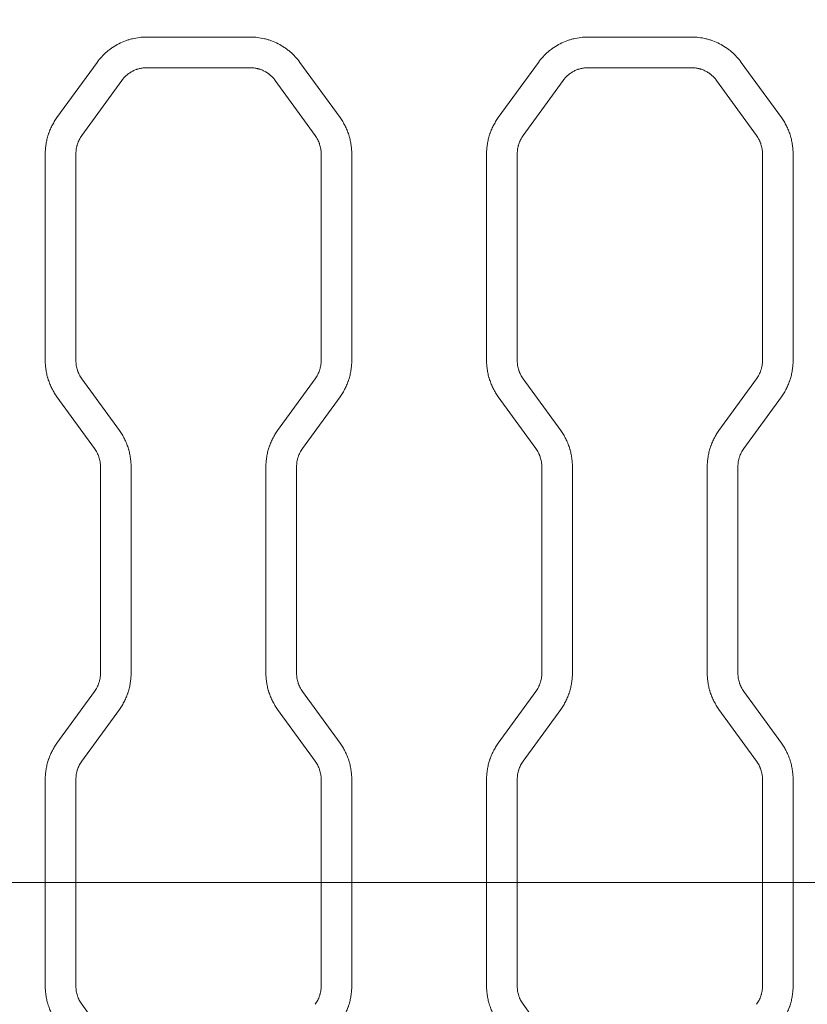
# Model space of a CAD drawing. Header units: millimetres. Extents: x 0 to 594, y 0 to 420.
# Tile 154 of 256: x 181 to 187, y 336 to 344. Entities that reach past the tile are written whole.
import ezdxf

# ---------------------------------------------------------------- set-up
doc = ezdxf.new("R2010")
doc.units = ezdxf.units.MM
doc.layers.add('1', color=7, linetype='Continuous', true_color=0xffffff)
doc.styles.add('Arial Unicode MS', font='txt')
doc.dimstyles.get("Standard").update_dxf_attribs({"dimtxt": 0.18, "dimasz": 0.18, "dimexe": 0.18, "dimexo": 0.0625, "dimgap": 0.09, "dimtad": 0, "dimtih": 1, "dimtoh": 1, "dimdec": 4, "dimzin": 0, "dimdsep": 46, "dimtxsty": 'Standard', "dimcen": 0.09, "dimadec": 0, "dimazin": 0, "dimtfac": 1, "dimtdec": 4, "dimtofl": 0, "dimtmove": 0, "dimatfit": 3, "dimfxl": 0, "dimtolj": 1, "dimtzin": 0, "dimarcsym": 0})

# ---------------------------------------------------------------- blocks, each defined once
blk = doc.blocks.new('_U0')
at = {"layer": '1', "color": 18, "lineweight": 13}
for p, q in [((147.6569, 304.1723), (147.6569, 390.192)), ((305.8469, 301.3923), (305.8469, 390.192)), ((147.6569, 388.192), (198.8518, 388.192)), ((305.8469, 388.192), (254.6521, 388.192))]:
    blk.add_line(p, q, dxfattribs=at)
at = {"layer": '1', "color": 18}
for points in [[(147.6569, 388.192), (151.1569, 389.1299), (151.1569, 387.2542)], [(305.8469, 388.192), (302.3469, 387.2542), (302.3469, 389.1299)]]:
    blk.add_solid(points, dxfattribs=at)
at = {"layer": '1', "color": 18, "linetype": 'Continuous', "lineweight": 13, "char_height": 3.5, "attachment_point": 7, "line_spacing_factor": 1.047437, "style": 'Arial Unicode MS'}
for s, insert in [('\\fArial Unicode MS|b0|i0;\\W1.0000;3.16', (200.5373, 385.5562)), ('\\fArial Unicode MS|b0|i0;\\W1.0000;LIFT POINT SPAN', (213.2036, 385.5562))]:
    blk.add_mtext(s, dxfattribs=dict(at, insert=insert))
blk = doc.blocks.new('_U7')
at = {"layer": '1', "color": 18, "lineweight": 13}
for p, q in [((147.6569, 338.6223), (150.385, 338.6223)), ((148.385, 338.6223), (148.385, 256.1193)), ((147.6569, 304.1723), (150.385, 304.1723)), ((148.385, 256.1193), (153.385, 256.1193))]:
    blk.add_line(p, q, dxfattribs=at)
at = {"layer": '1', "color": 18}
for points in [[(148.385, 338.6223), (149.3228, 335.1223), (147.4472, 335.1223)], [(148.385, 304.1723), (147.4472, 307.6723), (149.3228, 307.6723)]]:
    blk.add_solid(points, dxfattribs=at)
at = {"layer": '1', "color": 18, "linetype": 'Continuous', "lineweight": 13, "char_height": 3.5, "attachment_point": 7, "line_spacing_factor": 1.047437, "style": 'Arial Unicode MS'}
for s, insert in [('\\fArial Unicode MS|b0|i0;\\W1.0000;0.69', (155.0705, 253.4835)), ('\\fArial Unicode MS|b0|i0;\\W1.0000;CTRS', (167.7369, 253.4835)), ('\\fArial Unicode MS|b0|i0;\\W1.0000;FWD LIFT POINTS', (155.0705, 246.4214))]:
    blk.add_mtext(s, dxfattribs=dict(at, insert=insert))

msp = doc.modelspace()

# ---------------------------------------------------------------- linework, layer by layer
at = {"layer": '1', "color": 155, "linetype": 'Continuous', "lineweight": 13}
for p, q in [((181.7672, 343.9491), (182.6125, 343.9491)), ((185.3672, 343.9491), (186.2125, 343.9491)), ((181.0353, 343.2924), (181.3627, 343.743)), ((183.017, 343.743), (183.3444, 343.2924)), ((184.6353, 343.2924), (184.9627, 343.743)), ((186.617, 343.743), (186.9444, 343.2924)), ((182.6125, 343.6991), (181.7672, 343.6991)), ((186.2125, 343.6991), (185.3672, 343.6991)), ((181.565, 343.5961), (181.2376, 343.1455)), ((183.1421, 343.1455), (182.8147, 343.5961)), ((185.165, 343.5961), (184.8376, 343.1455)), ((186.7421, 343.1455), (186.4147, 343.5961)), ((180.9398, 341.311), (180.9398, 342.9985)), ((181.1898, 342.9985), (181.1898, 341.311)), ((183.1898, 341.311), (183.1898, 342.9985)), ((183.4398, 342.9985), (183.4398, 341.311)), ((184.5398, 341.311), (184.5398, 342.9985)), ((184.7898, 342.9985), (184.7898, 341.311)), ((186.7898, 341.311), (186.7898, 342.9985)), ((187.0398, 342.9985), (187.0398, 341.311)), ((181.2376, 341.164), (181.5444, 340.7418)), ((182.8353, 340.7418), (183.1421, 341.164)), ((184.8376, 341.164), (185.1444, 340.7418)), ((186.4353, 340.7418), (186.7421, 341.164)), ((181.3421, 340.5949), (181.0353, 341.0171)), ((183.3444, 341.0171), (183.0376, 340.5949)), ((184.9421, 340.5949), (184.6353, 341.0171)), ((186.9444, 341.0171), (186.6376, 340.5949)), ((181.3898, 338.7628), (181.3898, 340.4479)), ((181.6398, 340.4479), (181.6398, 338.7628)), ((182.7398, 338.7628), (182.7398, 340.4479)), ((182.9898, 340.4479), (182.9898, 338.7628)), ((184.9898, 338.7628), (184.9898, 340.4479)), ((185.2398, 340.4479), (185.2398, 338.7628)), ((186.3398, 338.7628), (186.3398, 340.4479)), ((186.5898, 340.4479), (186.5898, 338.7628)), ((181.0353, 338.1937), (181.3421, 338.6159)), ((183.0376, 338.6159), (183.3444, 338.1937)), ((184.6353, 338.1937), (184.9421, 338.6159)), ((186.6376, 338.6159), (186.9444, 338.1937)), ((181.5444, 338.4689), (181.2376, 338.0467)), ((183.1421, 338.0467), (182.8353, 338.4689)), ((185.1444, 338.4689), (184.8376, 338.0467)), ((186.7421, 338.0467), (186.4353, 338.4689)), ((180.9398, 337.0584), (180.9398, 337.8998)), ((181.1898, 337.8998), (181.1898, 337.0584)), ((183.1898, 337.0584), (183.1898, 337.8998)), ((183.4398, 337.8998), (183.4398, 337.0584)), ((184.5398, 337.0584), (184.5398, 337.8998)), ((184.7898, 337.8998), (184.7898, 337.0584)), ((186.7898, 337.0584), (186.7898, 337.8998)), ((187.0398, 337.8998), (187.0398, 337.0584)), ((179.8398, 337.0584), (180.9398, 337.0584)), ((180.9398, 337.0584), (181.1898, 337.0584)), ((180.9398, 336.2122), (180.9398, 337.0584)), ((181.1898, 337.0584), (183.1898, 337.0584)), ((181.1898, 337.0584), (181.1898, 336.2122)), ((183.1898, 337.0584), (183.4398, 337.0584)), ((183.1898, 336.2122), (183.1898, 337.0584)), ((183.4398, 337.0584), (183.4398, 336.2122)), ((183.4398, 337.0584), (184.5398, 337.0584)), ((184.5398, 337.0584), (184.7898, 337.0584)), ((184.5398, 336.2122), (184.5398, 337.0584)), ((184.7898, 337.0584), (186.7898, 337.0584)), ((184.7898, 337.0584), (184.7898, 336.2122)), ((186.7898, 337.0584), (187.0398, 337.0584)), ((186.7898, 336.2122), (186.7898, 337.0584)), ((187.0398, 337.0584), (187.0398, 336.2122)), ((187.0398, 337.0584), (188.1398, 337.0584)), ((181.2376, 336.0653), (181.5444, 335.6431)), ((184.8376, 336.0653), (185.1444, 335.6431))]:
    msp.add_line(p, q, dxfattribs=at)
for points, knots in [([(181.3627, 343.743), (181.3744, 343.759), (181.3868, 343.7742), (181.4134, 343.8029), (181.4275, 343.8165), (181.4498, 343.8355), (181.4574, 343.8417), (181.4692, 343.8506), (181.4731, 343.8535), (181.4812, 343.8592), (181.4853, 343.8621), (181.5058, 343.8758), (181.5227, 343.8857), (181.5575, 343.9034), (181.5754, 343.9113), (181.603, 343.9215), (181.6123, 343.9246), (181.6264, 343.9289), (181.6312, 343.9303), (181.6407, 343.9329), (181.6455, 343.9341), (181.6695, 343.9399), (181.6888, 343.9433), (181.7278, 343.9479), (181.7474, 343.9491), (181.7672, 343.9491)], [0, 0, 0, 0, 0.125, 0.125, 0.25, 0.25, 0.3125, 0.3125, 0.34375, 0.34375, 0.375, 0.375, 0.5, 0.5, 0.625, 0.625, 0.6875, 0.6875, 0.71875, 0.71875, 0.75, 0.75, 0.875, 0.875, 1, 1, 1, 1]), ([(182.6125, 343.9491), (182.6323, 343.9491), (182.6519, 343.9479), (182.6907, 343.9433), (182.7099, 343.9399), (182.7384, 343.9331), (182.7479, 343.9305), (182.762, 343.9263), (182.7667, 343.9248), (182.7761, 343.9216), (182.7808, 343.92), (182.8039, 343.9114), (182.8219, 343.9036), (182.8567, 343.8858), (182.8736, 343.876), (182.898, 343.8597), (182.906, 343.854), (182.9178, 343.8451), (182.9217, 343.842), (182.9294, 343.8358), (182.9332, 343.8327), (182.952, 343.8167), (182.9662, 343.8031), (182.9928, 343.7742), (183.0053, 343.759), (183.017, 343.743)], [0, 0, 0, 0, 0.125, 0.125, 0.25, 0.25, 0.3125, 0.3125, 0.34375, 0.34375, 0.375, 0.375, 0.5, 0.5, 0.625, 0.625, 0.6875, 0.6875, 0.71875, 0.71875, 0.75, 0.75, 0.875, 0.875, 1, 1, 1, 1]), ([(184.9627, 343.743), (184.9744, 343.759), (184.9869, 343.7742), (185.0134, 343.803), (185.0275, 343.8165), (185.0498, 343.8356), (185.0574, 343.8417), (185.0692, 343.8506), (185.0732, 343.8536), (185.0812, 343.8593), (185.0853, 343.8621), (185.1059, 343.8758), (185.1228, 343.8857), (185.1576, 343.9035), (185.1755, 343.9113), (185.203, 343.9215), (185.2123, 343.9246), (185.2265, 343.9289), (185.2312, 343.9303), (185.2408, 343.9329), (185.2455, 343.9341), (185.2695, 343.9399), (185.2888, 343.9433), (185.3278, 343.9479), (185.3474, 343.9491), (185.3672, 343.9491)], [0, 0, 0, 0, 0.125, 0.125, 0.25, 0.25, 0.3125, 0.3125, 0.34375, 0.34375, 0.375, 0.375, 0.5, 0.5, 0.625, 0.625, 0.6875, 0.6875, 0.71875, 0.71875, 0.75, 0.75, 0.875, 0.875, 1, 1, 1, 1]), ([(186.2125, 343.9491), (186.2323, 343.9491), (186.2518, 343.9479), (186.2906, 343.9434), (186.3099, 343.9399), (186.3384, 343.9331), (186.3478, 343.9305), (186.362, 343.9263), (186.3667, 343.9248), (186.376, 343.9216), (186.3807, 343.92), (186.4039, 343.9115), (186.4218, 343.9036), (186.4566, 343.8859), (186.4735, 343.876), (186.4979, 343.8597), (186.5059, 343.854), (186.5177, 343.8451), (186.5216, 343.8421), (186.5294, 343.8359), (186.5332, 343.8327), (186.5519, 343.8167), (186.5661, 343.8031), (186.5928, 343.7743), (186.6053, 343.7591), (186.617, 343.743)], [0, 0, 0, 0, 0.125, 0.125, 0.25, 0.25, 0.3125, 0.3125, 0.34375, 0.34375, 0.375, 0.375, 0.5, 0.5, 0.625, 0.625, 0.6875, 0.6875, 0.71875, 0.71875, 0.75, 0.75, 0.875, 0.875, 1, 1, 1, 1]), ([(181.7672, 343.6991), (181.7573, 343.6991), (181.7475, 343.6985), (181.7281, 343.6962), (181.7185, 343.6945), (181.7042, 343.6911), (181.6995, 343.6898), (181.6924, 343.6877), (181.6901, 343.6869), (181.6854, 343.6854), (181.6831, 343.6845), (181.6715, 343.6803), (181.6625, 343.6763), (181.6451, 343.6675), (181.6367, 343.6626), (181.6245, 343.6544), (181.6205, 343.6516), (181.6146, 343.6471), (181.6126, 343.6456), (181.6087, 343.6425), (181.6068, 343.6409), (181.5975, 343.6329), (181.5833, 343.6193), (181.5708, 343.6041), (181.565, 343.5961)], [0, 0, 0, 0, 0.125, 0.125, 0.25, 0.25, 0.3125, 0.3125, 0.34375, 0.34375, 0.375, 0.375, 0.5, 0.5, 0.625, 0.625, 0.6875, 0.6875, 0.71875, 0.71875, 0.75, 0.75, 0.875, 1, 1, 1, 1]), ([(182.8147, 343.5961), (182.8089, 343.6041), (182.8027, 343.6117), (182.7894, 343.626), (182.7823, 343.6328), (182.7712, 343.6423), (182.7674, 343.6454), (182.7615, 343.6499), (182.7595, 343.6513), (182.7555, 343.6542), (182.7534, 343.6556), (182.7432, 343.6625), (182.7347, 343.6674), (182.7173, 343.6763), (182.7084, 343.6802), (182.6946, 343.6853), (182.6899, 343.6869), (182.6829, 343.689), (182.6805, 343.6897), (182.6757, 343.691), (182.6733, 343.6916), (182.6613, 343.6945), (182.6517, 343.6962), (182.6322, 343.6985), (182.6224, 343.6991), (182.6125, 343.6991)], [0, 0, 0, 0, 0.125, 0.125, 0.25, 0.25, 0.3125, 0.3125, 0.34375, 0.34375, 0.375, 0.375, 0.5, 0.5, 0.625, 0.625, 0.6875, 0.6875, 0.71875, 0.71875, 0.75, 0.75, 0.875, 0.875, 1, 1, 1, 1]), ([(185.3672, 343.6991), (185.3573, 343.6991), (185.3475, 343.6985), (185.3281, 343.6962), (185.3185, 343.6945), (185.3043, 343.6911), (185.2995, 343.6898), (185.2925, 343.6877), (185.2901, 343.6869), (185.2854, 343.6854), (185.2831, 343.6846), (185.2715, 343.6803), (185.2625, 343.6764), (185.2451, 343.6675), (185.2367, 343.6626), (185.2245, 343.6544), (185.2205, 343.6516), (185.2146, 343.6471), (185.2126, 343.6456), (185.2088, 343.6425), (185.2069, 343.6409), (185.1975, 343.6329), (185.1833, 343.6193), (185.1708, 343.6041), (185.165, 343.5961)], [0, 0, 0, 0, 0.125, 0.125, 0.25, 0.25, 0.3125, 0.3125, 0.34375, 0.34375, 0.375, 0.375, 0.5, 0.5, 0.625, 0.625, 0.6875, 0.6875, 0.71875, 0.71875, 0.75, 0.75, 0.875, 1, 1, 1, 1]), ([(186.4147, 343.5961), (186.4089, 343.6041), (186.4027, 343.6117), (186.3894, 343.626), (186.3823, 343.6328), (186.3712, 343.6423), (186.3673, 343.6454), (186.3615, 343.6499), (186.3595, 343.6513), (186.3555, 343.6542), (186.3534, 343.6556), (186.3431, 343.6625), (186.3347, 343.6674), (186.3173, 343.6763), (186.3083, 343.6802), (186.2946, 343.6853), (186.2899, 343.6869), (186.2828, 343.689), (186.2805, 343.6897), (186.2757, 343.691), (186.2733, 343.6916), (186.2613, 343.6945), (186.2517, 343.6962), (186.2322, 343.6985), (186.2224, 343.6991), (186.2125, 343.6991)], [0, 0, 0, 0, 0.125, 0.125, 0.25, 0.25, 0.3125, 0.3125, 0.34375, 0.34375, 0.375, 0.375, 0.5, 0.5, 0.625, 0.625, 0.6875, 0.6875, 0.71875, 0.71875, 0.75, 0.75, 0.875, 0.875, 1, 1, 1, 1]), ([(180.9398, 342.9985), (180.9398, 343.0117), (180.9404, 343.0248), (180.9424, 343.0509), (180.9455, 343.0768), (180.9506, 343.1023), (180.9566, 343.1277), (180.9602, 343.1403), (180.9653, 343.1559), (180.9663, 343.159), (180.9685, 343.1653), (180.9696, 343.1684), (180.973, 343.1776), (180.9754, 343.1838), (180.9829, 343.2019), (180.9939, 343.2257), (181.0066, 343.2485), (181.0203, 343.2708), (181.0276, 343.2817), (181.0353, 343.2924)], [0, 0, 0, 0, 0.125, 0.125, 0.25, 0.375, 0.375, 0.5, 0.5, 0.53125, 0.53125, 0.5625, 0.5625, 0.625, 0.625, 0.75, 0.875, 0.875, 1, 1, 1, 1]), ([(183.3444, 343.2924), (183.3521, 343.2817), (183.3594, 343.2708), (183.373, 343.2485), (183.3858, 343.2258), (183.3967, 343.2022), (183.4067, 343.1781), (183.4112, 343.1658), (183.4163, 343.1502), (183.4173, 343.147), (183.4192, 343.1407), (183.4201, 343.1375), (183.4228, 343.128), (183.4245, 343.1217), (183.4291, 343.1026), (183.4342, 343.0769), (183.4373, 343.0509), (183.4393, 343.0248), (183.4398, 343.0117), (183.4398, 342.9985)], [0, 0, 0, 0, 0.125, 0.125, 0.25, 0.375, 0.375, 0.5, 0.5, 0.53125, 0.53125, 0.5625, 0.5625, 0.625, 0.625, 0.75, 0.875, 0.875, 1, 1, 1, 1]), ([(184.5398, 342.9985), (184.5398, 343.0117), (184.5404, 343.0248), (184.5424, 343.0509), (184.5455, 343.0768), (184.5506, 343.1023), (184.5566, 343.1277), (184.5602, 343.1403), (184.5653, 343.1559), (184.5663, 343.159), (184.5685, 343.1653), (184.5696, 343.1684), (184.573, 343.1777), (184.5754, 343.1838), (184.5829, 343.2019), (184.5939, 343.2257), (184.6066, 343.2485), (184.6203, 343.2708), (184.6276, 343.2817), (184.6353, 343.2924)], [0, 0, 0, 0, 0.125, 0.125, 0.25, 0.375, 0.375, 0.5, 0.5, 0.53125, 0.53125, 0.5625, 0.5625, 0.625, 0.625, 0.75, 0.875, 0.875, 1, 1, 1, 1]), ([(186.9444, 343.2924), (186.9521, 343.2817), (186.9594, 343.2708), (186.973, 343.2486), (186.9858, 343.2258), (186.9967, 343.2022), (187.0067, 343.1781), (187.0112, 343.1658), (187.0163, 343.1502), (187.0173, 343.147), (187.0192, 343.1407), (187.0201, 343.1376), (187.0228, 343.1281), (187.0245, 343.1217), (187.0291, 343.1026), (187.0342, 343.0769), (187.0373, 343.051), (187.0393, 343.0249), (187.0398, 343.0117), (187.0398, 342.9985)], [0, 0, 0, 0, 0.125, 0.125, 0.25, 0.375, 0.375, 0.5, 0.5, 0.53125, 0.53125, 0.5625, 0.5625, 0.625, 0.625, 0.75, 0.875, 0.875, 1, 1, 1, 1]), ([(181.2376, 343.1455), (181.2298, 343.1348), (181.223, 343.1236), (181.2112, 343.1005), (181.2062, 343.0884), (181.2011, 343.0728), (181.2001, 343.0696), (181.1984, 343.0633), (181.1975, 343.0601), (181.1952, 343.0505), (181.194, 343.0441), (181.1909, 343.0248), (181.1898, 343.0117), (181.1898, 342.9985)], [0, 0, 0, 0, 0.25, 0.25, 0.5, 0.5, 0.5625, 0.5625, 0.625, 0.625, 0.75, 0.75, 1, 1, 1, 1]), ([(183.1898, 342.9985), (183.1898, 343.0117), (183.1888, 343.0247), (183.1847, 343.0505), (183.1817, 343.0631), (183.1766, 343.0788), (183.1756, 343.0819), (183.1733, 343.0881), (183.1721, 343.0911), (183.1683, 343.1002), (183.1656, 343.1062), (183.1567, 343.1236), (183.1499, 343.1348), (183.1421, 343.1455)], [0, 0, 0, 0, 0.25, 0.25, 0.5, 0.5, 0.5625, 0.5625, 0.625, 0.625, 0.75, 0.75, 1, 1, 1, 1]), ([(184.8376, 343.1455), (184.8298, 343.1348), (184.823, 343.1236), (184.8112, 343.1005), (184.8062, 343.0884), (184.8011, 343.0728), (184.8001, 343.0696), (184.7984, 343.0633), (184.7975, 343.0601), (184.7952, 343.0505), (184.794, 343.0441), (184.7909, 343.0248), (184.7898, 343.0117), (184.7898, 342.9985)], [0, 0, 0, 0, 0.25, 0.25, 0.5, 0.5, 0.5625, 0.5625, 0.625, 0.625, 0.75, 0.75, 1, 1, 1, 1]), ([(186.7898, 342.9985), (186.7898, 343.0117), (186.7888, 343.0248), (186.7847, 343.0505), (186.7817, 343.0632), (186.7766, 343.0788), (186.7755, 343.0819), (186.7733, 343.0881), (186.7721, 343.0912), (186.7683, 343.1002), (186.7656, 343.1062), (186.7567, 343.1236), (186.7499, 343.1348), (186.7421, 343.1455)], [0, 0, 0, 0, 0.25, 0.25, 0.5, 0.5, 0.5625, 0.5625, 0.625, 0.625, 0.75, 0.75, 1, 1, 1, 1]), ([(181.0353, 341.0171), (181.0276, 341.0278), (181.0203, 341.0387), (181.0066, 341.061), (180.9939, 341.0837), (180.983, 341.1073), (180.973, 341.1314), (180.9685, 341.1437), (180.9634, 341.1593), (180.9624, 341.1625), (180.9605, 341.1688), (180.9596, 341.172), (180.9569, 341.1815), (180.9552, 341.1878), (180.9506, 341.2069), (180.9455, 341.2326), (180.9424, 341.2586), (180.9404, 341.2847), (180.9398, 341.2978), (180.9398, 341.311)], [0, 0, 0, 0, 0.125, 0.125, 0.25, 0.375, 0.375, 0.5, 0.5, 0.53125, 0.53125, 0.5625, 0.5625, 0.625, 0.625, 0.75, 0.875, 0.875, 1, 1, 1, 1]), ([(181.1898, 341.311), (181.1898, 341.2978), (181.1909, 341.2848), (181.195, 341.259), (181.198, 341.2464), (181.2031, 341.2307), (181.2041, 341.2276), (181.2064, 341.2214), (181.2076, 341.2184), (181.2114, 341.2093), (181.2141, 341.2033), (181.223, 341.1859), (181.2298, 341.1747), (181.2376, 341.164)], [0, 0, 0, 0, 0.25, 0.25, 0.5, 0.5, 0.5625, 0.5625, 0.625, 0.625, 0.75, 0.75, 1, 1, 1, 1]), ([(183.1421, 341.164), (183.1499, 341.1747), (183.1567, 341.1859), (183.1685, 341.209), (183.1735, 341.2211), (183.1786, 341.2367), (183.1795, 341.2399), (183.1813, 341.2462), (183.1822, 341.2494), (183.1845, 341.259), (183.1857, 341.2654), (183.1888, 341.2847), (183.1898, 341.2978), (183.1898, 341.311)], [0, 0, 0, 0, 0.25, 0.25, 0.5, 0.5, 0.5625, 0.5625, 0.625, 0.625, 0.75, 0.75, 1, 1, 1, 1]), ([(183.4398, 341.311), (183.4398, 341.2978), (183.4393, 341.2847), (183.4373, 341.2586), (183.4342, 341.2327), (183.4291, 341.2072), (183.4231, 341.1818), (183.4195, 341.1692), (183.4144, 341.1536), (183.4134, 341.1505), (183.4112, 341.1442), (183.4101, 341.1411), (183.4067, 341.1318), (183.4043, 341.1257), (183.3968, 341.1076), (183.3858, 341.0838), (183.3731, 341.061), (183.3594, 341.0387), (183.3521, 341.0278), (183.3444, 341.0171)], [0, 0, 0, 0, 0.125, 0.125, 0.25, 0.375, 0.375, 0.5, 0.5, 0.53125, 0.53125, 0.5625, 0.5625, 0.625, 0.625, 0.75, 0.875, 0.875, 1, 1, 1, 1]), ([(184.6353, 341.0171), (184.6276, 341.0278), (184.6203, 341.0387), (184.6067, 341.0609), (184.5939, 341.0837), (184.583, 341.1073), (184.573, 341.1314), (184.5685, 341.1437), (184.5634, 341.1593), (184.5624, 341.1625), (184.5605, 341.1688), (184.5596, 341.1719), (184.5569, 341.1814), (184.5552, 341.1878), (184.5506, 341.2069), (184.5455, 341.2326), (184.5424, 341.2585), (184.5404, 341.2846), (184.5398, 341.2978), (184.5398, 341.311)], [0, 0, 0, 0, 0.125, 0.125, 0.25, 0.375, 0.375, 0.5, 0.5, 0.53125, 0.53125, 0.5625, 0.5625, 0.625, 0.625, 0.75, 0.875, 0.875, 1, 1, 1, 1]), ([(184.7898, 341.311), (184.7898, 341.2978), (184.7909, 341.2847), (184.795, 341.259), (184.798, 341.2463), (184.8031, 341.2307), (184.8041, 341.2276), (184.8064, 341.2214), (184.8076, 341.2183), (184.8114, 341.2093), (184.8141, 341.2033), (184.823, 341.1859), (184.8298, 341.1747), (184.8376, 341.164)], [0, 0, 0, 0, 0.25, 0.25, 0.5, 0.5, 0.5625, 0.5625, 0.625, 0.625, 0.75, 0.75, 1, 1, 1, 1]), ([(186.7421, 341.164), (186.7499, 341.1747), (186.7567, 341.1858), (186.7685, 341.209), (186.7735, 341.2211), (186.7786, 341.2367), (186.7795, 341.2399), (186.7813, 341.2462), (186.7822, 341.2494), (186.7845, 341.2589), (186.7857, 341.2654), (186.7888, 341.2847), (186.7898, 341.2978), (186.7898, 341.311)], [0, 0, 0, 0, 0.25, 0.25, 0.5, 0.5, 0.5625, 0.5625, 0.625, 0.625, 0.75, 0.75, 1, 1, 1, 1]), ([(187.0398, 341.311), (187.0398, 341.2978), (187.0393, 341.2847), (187.0373, 341.2586), (187.0342, 341.2327), (187.0291, 341.2072), (187.023, 341.1818), (187.0195, 341.1692), (187.0144, 341.1535), (187.0134, 341.1504), (187.0112, 341.1442), (187.0101, 341.1411), (187.0067, 341.1318), (187.0043, 341.1257), (186.9968, 341.1075), (186.9858, 341.0838), (186.9731, 341.061), (186.9594, 341.0387), (186.9521, 341.0278), (186.9444, 341.0171)], [0, 0, 0, 0, 0.125, 0.125, 0.25, 0.375, 0.375, 0.5, 0.5, 0.53125, 0.53125, 0.5625, 0.5625, 0.625, 0.625, 0.75, 0.875, 0.875, 1, 1, 1, 1]), ([(181.5444, 340.7418), (181.5521, 340.7311), (181.5594, 340.7202), (181.573, 340.6979), (181.5858, 340.6752), (181.5967, 340.6516), (181.6067, 340.6275), (181.6112, 340.6152), (181.6163, 340.5996), (181.6173, 340.5964), (181.6192, 340.5901), (181.6201, 340.5869), (181.6228, 340.5774), (181.6245, 340.5711), (181.6291, 340.5519), (181.6342, 340.5263), (181.6373, 340.5003), (181.6393, 340.4742), (181.6398, 340.4611), (181.6398, 340.4479)], [0, 0, 0, 0, 0.125, 0.125, 0.25, 0.375, 0.375, 0.5, 0.5, 0.53125, 0.53125, 0.5625, 0.5625, 0.625, 0.625, 0.75, 0.875, 0.875, 1, 1, 1, 1]), ([(182.7398, 340.4479), (182.7398, 340.4611), (182.7404, 340.4742), (182.7424, 340.5003), (182.7455, 340.5262), (182.7506, 340.5517), (182.7566, 340.5771), (182.7602, 340.5897), (182.7653, 340.6053), (182.7663, 340.6084), (182.7685, 340.6147), (182.7696, 340.6178), (182.773, 340.627), (182.7754, 340.6332), (182.7829, 340.6513), (182.7939, 340.6751), (182.8066, 340.6979), (182.8203, 340.7202), (182.8276, 340.7311), (182.8353, 340.7418)], [0, 0, 0, 0, 0.125, 0.125, 0.25, 0.375, 0.375, 0.5, 0.5, 0.53125, 0.53125, 0.5625, 0.5625, 0.625, 0.625, 0.75, 0.875, 0.875, 1, 1, 1, 1]), ([(185.1444, 340.7418), (185.1521, 340.7311), (185.1594, 340.7202), (185.173, 340.6979), (185.1858, 340.6752), (185.1967, 340.6516), (185.2067, 340.6275), (185.2112, 340.6152), (185.2163, 340.5996), (185.2173, 340.5964), (185.2192, 340.5901), (185.2201, 340.587), (185.2228, 340.5774), (185.2245, 340.5711), (185.2291, 340.552), (185.2342, 340.5263), (185.2373, 340.5004), (185.2393, 340.4742), (185.2398, 340.4611), (185.2398, 340.4479)], [0, 0, 0, 0, 0.125, 0.125, 0.25, 0.375, 0.375, 0.5, 0.5, 0.53125, 0.53125, 0.5625, 0.5625, 0.625, 0.625, 0.75, 0.875, 0.875, 1, 1, 1, 1]), ([(186.3398, 340.4479), (186.3398, 340.4611), (186.3404, 340.4742), (186.3424, 340.5003), (186.3455, 340.5262), (186.3506, 340.5517), (186.3566, 340.5771), (186.3602, 340.5897), (186.3653, 340.6053), (186.3663, 340.6085), (186.3685, 340.6147), (186.3696, 340.6178), (186.373, 340.6271), (186.3754, 340.6332), (186.3829, 340.6514), (186.3939, 340.6751), (186.4066, 340.6979), (186.4203, 340.7202), (186.4276, 340.7311), (186.4353, 340.7418)], [0, 0, 0, 0, 0.125, 0.125, 0.25, 0.375, 0.375, 0.5, 0.5, 0.53125, 0.53125, 0.5625, 0.5625, 0.625, 0.625, 0.75, 0.875, 0.875, 1, 1, 1, 1]), ([(181.3898, 340.4479), (181.3898, 340.4611), (181.3888, 340.4741), (181.3847, 340.4999), (181.3817, 340.5125), (181.3766, 340.5282), (181.3756, 340.5313), (181.3733, 340.5375), (181.3721, 340.5405), (181.3683, 340.5496), (181.3656, 340.5556), (181.3567, 340.573), (181.3499, 340.5842), (181.3421, 340.5949)], [0, 0, 0, 0, 0.25, 0.25, 0.5, 0.5, 0.5625, 0.5625, 0.625, 0.625, 0.75, 0.75, 1, 1, 1, 1]), ([(183.0376, 340.5949), (183.0298, 340.5842), (183.023, 340.573), (183.0112, 340.5499), (183.0062, 340.5378), (183.0011, 340.5222), (183.0001, 340.519), (182.9984, 340.5127), (182.9975, 340.5095), (182.9952, 340.4999), (182.994, 340.4935), (182.9909, 340.4742), (182.9898, 340.4611), (182.9898, 340.4479)], [0, 0, 0, 0, 0.25, 0.25, 0.5, 0.5, 0.5625, 0.5625, 0.625, 0.625, 0.75, 0.75, 1, 1, 1, 1]), ([(184.9898, 340.4479), (184.9898, 340.4611), (184.9888, 340.4741), (184.9847, 340.4999), (184.9817, 340.5125), (184.9766, 340.5282), (184.9756, 340.5313), (184.9733, 340.5375), (184.9721, 340.5405), (184.9683, 340.5496), (184.9656, 340.5556), (184.9567, 340.573), (184.9499, 340.5842), (184.9421, 340.5949)], [0, 0, 0, 0, 0.25, 0.25, 0.5, 0.5, 0.5625, 0.5625, 0.625, 0.625, 0.75, 0.75, 1, 1, 1, 1]), ([(186.6376, 340.5949), (186.6298, 340.5842), (186.623, 340.573), (186.6112, 340.5499), (186.6062, 340.5378), (186.6011, 340.5222), (186.6001, 340.519), (186.5984, 340.5127), (186.5975, 340.5095), (186.5952, 340.4999), (186.594, 340.4935), (186.5909, 340.4742), (186.5898, 340.4611), (186.5898, 340.4479)], [0, 0, 0, 0, 0.25, 0.25, 0.5, 0.5, 0.5625, 0.5625, 0.625, 0.625, 0.75, 0.75, 1, 1, 1, 1]), ([(181.3421, 338.6159), (181.3499, 338.6266), (181.3567, 338.6377), (181.3685, 338.6609), (181.3735, 338.6729), (181.3786, 338.6886), (181.3795, 338.6917), (181.3813, 338.6981), (181.3822, 338.7013), (181.3845, 338.7108), (181.3857, 338.7172), (181.3888, 338.7366), (181.3898, 338.7496), (181.3898, 338.7628)], [0, 0, 0, 0, 0.25, 0.25, 0.5, 0.5, 0.5625, 0.5625, 0.625, 0.625, 0.75, 0.75, 1, 1, 1, 1]), ([(181.6398, 338.7628), (181.6398, 338.7496), (181.6393, 338.7365), (181.6373, 338.7105), (181.6342, 338.6846), (181.6291, 338.659), (181.6231, 338.6337), (181.6195, 338.6211), (181.6144, 338.6054), (181.6134, 338.6023), (181.6112, 338.5961), (181.6101, 338.593), (181.6067, 338.5837), (181.6043, 338.5776), (181.5968, 338.5594), (181.5858, 338.5357), (181.5731, 338.5129), (181.5594, 338.4905), (181.5521, 338.4796), (181.5444, 338.4689)], [0, 0, 0, 0, 0.125, 0.125, 0.25, 0.375, 0.375, 0.5, 0.5, 0.53125, 0.53125, 0.5625, 0.5625, 0.625, 0.625, 0.75, 0.875, 0.875, 1, 1, 1, 1]), ([(182.8353, 338.4689), (182.8276, 338.4796), (182.8203, 338.4905), (182.8066, 338.5128), (182.7939, 338.5356), (182.783, 338.5592), (182.773, 338.5833), (182.7685, 338.5956), (182.7634, 338.6112), (182.7624, 338.6143), (182.7605, 338.6206), (182.7596, 338.6238), (182.7569, 338.6333), (182.7552, 338.6397), (182.7506, 338.6588), (182.7455, 338.6845), (182.7424, 338.7104), (182.7404, 338.7365), (182.7398, 338.7496), (182.7398, 338.7628)], [0, 0, 0, 0, 0.125, 0.125, 0.25, 0.375, 0.375, 0.5, 0.5, 0.53125, 0.53125, 0.5625, 0.5625, 0.625, 0.625, 0.75, 0.875, 0.875, 1, 1, 1, 1]), ([(182.9898, 338.7628), (182.9898, 338.7496), (182.9909, 338.7366), (182.995, 338.7109), (182.998, 338.6982), (183.0031, 338.6826), (183.0041, 338.6795), (183.0064, 338.6733), (183.0076, 338.6702), (183.0114, 338.6611), (183.0141, 338.6552), (183.023, 338.6377), (183.0298, 338.6266), (183.0376, 338.6159)], [0, 0, 0, 0, 0.25, 0.25, 0.5, 0.5, 0.5625, 0.5625, 0.625, 0.625, 0.75, 0.75, 1, 1, 1, 1]), ([(184.9421, 338.6159), (184.9499, 338.6266), (184.9567, 338.6377), (184.9685, 338.6609), (184.9735, 338.6729), (184.9786, 338.6886), (184.9795, 338.6917), (184.9813, 338.6981), (184.9822, 338.7012), (184.9845, 338.7108), (184.9857, 338.7172), (184.9888, 338.7366), (184.9898, 338.7496), (184.9898, 338.7628)], [0, 0, 0, 0, 0.25, 0.25, 0.5, 0.5, 0.5625, 0.5625, 0.625, 0.625, 0.75, 0.75, 1, 1, 1, 1]), ([(185.2398, 338.7628), (185.2398, 338.7496), (185.2393, 338.7365), (185.2373, 338.7105), (185.2342, 338.6846), (185.2291, 338.659), (185.223, 338.6337), (185.2195, 338.6211), (185.2144, 338.6054), (185.2134, 338.6023), (185.2112, 338.5961), (185.2101, 338.593), (185.2067, 338.5837), (185.2043, 338.5776), (185.1968, 338.5594), (185.1858, 338.5357), (185.1731, 338.5129), (185.1594, 338.4905), (185.1521, 338.4796), (185.1444, 338.4689)], [0, 0, 0, 0, 0.125, 0.125, 0.25, 0.375, 0.375, 0.5, 0.5, 0.53125, 0.53125, 0.5625, 0.5625, 0.625, 0.625, 0.75, 0.875, 0.875, 1, 1, 1, 1]), ([(186.4353, 338.4689), (186.4276, 338.4796), (186.4203, 338.4905), (186.4067, 338.5128), (186.3939, 338.5355), (186.383, 338.5592), (186.373, 338.5833), (186.3685, 338.5955), (186.3634, 338.6112), (186.3624, 338.6143), (186.3605, 338.6206), (186.3596, 338.6238), (186.3569, 338.6333), (186.3552, 338.6397), (186.3506, 338.6588), (186.3455, 338.6844), (186.3424, 338.7104), (186.3404, 338.7365), (186.3398, 338.7496), (186.3398, 338.7628)], [0, 0, 0, 0, 0.125, 0.125, 0.25, 0.375, 0.375, 0.5, 0.5, 0.53125, 0.53125, 0.5625, 0.5625, 0.625, 0.625, 0.75, 0.875, 0.875, 1, 1, 1, 1]), ([(186.5898, 338.7628), (186.5898, 338.7496), (186.5909, 338.7366), (186.595, 338.7109), (186.598, 338.6982), (186.6031, 338.6826), (186.6041, 338.6794), (186.6064, 338.6733), (186.6076, 338.6702), (186.6114, 338.6611), (186.6141, 338.6552), (186.623, 338.6377), (186.6298, 338.6266), (186.6376, 338.6159)], [0, 0, 0, 0, 0.25, 0.25, 0.5, 0.5, 0.5625, 0.5625, 0.625, 0.625, 0.75, 0.75, 1, 1, 1, 1]), ([(180.9398, 337.8998), (180.9398, 337.913), (180.9404, 337.9261), (180.9424, 337.9521), (180.9455, 337.978), (180.9506, 338.0036), (180.9566, 338.0289), (180.9602, 338.0415), (180.9653, 338.0572), (180.9663, 338.0603), (180.9685, 338.0665), (180.9696, 338.0696), (180.973, 338.0789), (180.9754, 338.085), (180.9829, 338.1032), (180.9939, 338.1269), (181.0066, 338.1497), (181.0203, 338.1721), (181.0276, 338.183), (181.0353, 338.1937)], [0, 0, 0, 0, 0.125, 0.125, 0.25, 0.375, 0.375, 0.5, 0.5, 0.53125, 0.53125, 0.5625, 0.5625, 0.625, 0.625, 0.75, 0.875, 0.875, 1, 1, 1, 1]), ([(183.3444, 338.1937), (183.3521, 338.183), (183.3594, 338.1721), (183.373, 338.1498), (183.3858, 338.1271), (183.3967, 338.1034), (183.4067, 338.0793), (183.4112, 338.0671), (183.4163, 338.0514), (183.4173, 338.0483), (183.4192, 338.042), (183.4201, 338.0388), (183.4228, 338.0293), (183.4245, 338.0229), (183.4291, 338.0038), (183.4342, 337.9782), (183.4373, 337.9522), (183.4393, 337.9261), (183.4398, 337.913), (183.4398, 337.8998)], [0, 0, 0, 0, 0.125, 0.125, 0.25, 0.375, 0.375, 0.5, 0.5, 0.53125, 0.53125, 0.5625, 0.5625, 0.625, 0.625, 0.75, 0.875, 0.875, 1, 1, 1, 1]), ([(184.5398, 337.8998), (184.5398, 337.913), (184.5404, 337.9261), (184.5424, 337.9521), (184.5455, 337.978), (184.5506, 338.0036), (184.5566, 338.0289), (184.5602, 338.0415), (184.5653, 338.0572), (184.5663, 338.0603), (184.5685, 338.0665), (184.5696, 338.0696), (184.573, 338.0789), (184.5754, 338.085), (184.5829, 338.1032), (184.5939, 338.127), (184.6066, 338.1498), (184.6203, 338.1721), (184.6276, 338.183), (184.6353, 338.1937)], [0, 0, 0, 0, 0.125, 0.125, 0.25, 0.375, 0.375, 0.5, 0.5, 0.53125, 0.53125, 0.5625, 0.5625, 0.625, 0.625, 0.75, 0.875, 0.875, 1, 1, 1, 1]), ([(186.9444, 338.1937), (186.9521, 338.183), (186.9594, 338.1721), (186.973, 338.1498), (186.9858, 338.1271), (186.9967, 338.1034), (187.0067, 338.0794), (187.0112, 338.0671), (187.0163, 338.0514), (187.0173, 338.0483), (187.0192, 338.042), (187.0201, 338.0388), (187.0228, 338.0293), (187.0245, 338.023), (187.0291, 338.0038), (187.0342, 337.9782), (187.0373, 337.9522), (187.0393, 337.9261), (187.0398, 337.913), (187.0398, 337.8998)], [0, 0, 0, 0, 0.125, 0.125, 0.25, 0.375, 0.375, 0.5, 0.5, 0.53125, 0.53125, 0.5625, 0.5625, 0.625, 0.625, 0.75, 0.875, 0.875, 1, 1, 1, 1]), ([(181.2376, 338.0467), (181.2298, 338.036), (181.223, 338.0249), (181.2112, 338.0017), (181.2062, 337.9897), (181.2011, 337.974), (181.2001, 337.9709), (181.1984, 337.9645), (181.1975, 337.9614), (181.1952, 337.9518), (181.194, 337.9454), (181.1909, 337.926), (181.1898, 337.913), (181.1898, 337.8998)], [0, 0, 0, 0, 0.25, 0.25, 0.5, 0.5, 0.5625, 0.5625, 0.625, 0.625, 0.75, 0.75, 1, 1, 1, 1]), ([(183.1898, 337.8998), (183.1898, 337.913), (183.1888, 337.926), (183.1847, 337.9517), (183.1817, 337.9644), (183.1766, 337.98), (183.1756, 337.9832), (183.1733, 337.9893), (183.1721, 337.9924), (183.1683, 338.0015), (183.1656, 338.0074), (183.1567, 338.0249), (183.1499, 338.036), (183.1421, 338.0467)], [0, 0, 0, 0, 0.25, 0.25, 0.5, 0.5, 0.5625, 0.5625, 0.625, 0.625, 0.75, 0.75, 1, 1, 1, 1]), ([(184.8376, 338.0467), (184.8298, 338.036), (184.823, 338.0249), (184.8112, 338.0017), (184.8062, 337.9897), (184.8011, 337.974), (184.8001, 337.9709), (184.7984, 337.9645), (184.7975, 337.9614), (184.7952, 337.9518), (184.794, 337.9454), (184.7909, 337.926), (184.7898, 337.913), (184.7898, 337.8998)], [0, 0, 0, 0, 0.25, 0.25, 0.5, 0.5, 0.5625, 0.5625, 0.625, 0.625, 0.75, 0.75, 1, 1, 1, 1]), ([(186.7898, 337.8998), (186.7898, 337.913), (186.7888, 337.926), (186.7847, 337.9517), (186.7817, 337.9644), (186.7766, 337.9801), (186.7755, 337.9832), (186.7733, 337.9894), (186.7721, 337.9924), (186.7683, 338.0015), (186.7656, 338.0074), (186.7567, 338.0249), (186.7499, 338.036), (186.7421, 338.0467)], [0, 0, 0, 0, 0.25, 0.25, 0.5, 0.5, 0.5625, 0.5625, 0.625, 0.625, 0.75, 0.75, 1, 1, 1, 1]), ([(181.0353, 335.9183), (181.0276, 335.929), (181.0203, 335.9399), (181.0066, 335.9622), (180.9939, 335.985), (180.983, 336.0086), (180.973, 336.0327), (180.9685, 336.045), (180.9634, 336.0606), (180.9624, 336.0637), (180.9605, 336.07), (180.9596, 336.0732), (180.9569, 336.0827), (180.9552, 336.0891), (180.9506, 336.1082), (180.9455, 336.1339), (180.9424, 336.1598), (180.9404, 336.1859), (180.9398, 336.199), (180.9398, 336.2122)], [0, 0, 0, 0, 0.125, 0.125, 0.25, 0.375, 0.375, 0.5, 0.5, 0.53125, 0.53125, 0.5625, 0.5625, 0.625, 0.625, 0.75, 0.875, 0.875, 1, 1, 1, 1]), ([(181.1898, 336.2122), (181.1898, 336.199), (181.1909, 336.186), (181.195, 336.1603), (181.198, 336.1476), (181.2031, 336.132), (181.2041, 336.1289), (181.2064, 336.1227), (181.2076, 336.1196), (181.2114, 336.1105), (181.2141, 336.1046), (181.223, 336.0871), (181.2298, 336.076), (181.2376, 336.0653)], [0, 0, 0, 0, 0.25, 0.25, 0.5, 0.5, 0.5625, 0.5625, 0.625, 0.625, 0.75, 0.75, 1, 1, 1, 1]), ([(183.1421, 336.0653), (183.1499, 336.076), (183.1567, 336.0871), (183.1685, 336.1103), (183.1735, 336.1223), (183.1786, 336.138), (183.1795, 336.1411), (183.1813, 336.1475), (183.1822, 336.1507), (183.1845, 336.1602), (183.1857, 336.1666), (183.1888, 336.186), (183.1898, 336.199), (183.1898, 336.2122)], [0, 0, 0, 0, 0.25, 0.25, 0.5, 0.5, 0.5625, 0.5625, 0.625, 0.625, 0.75, 0.75, 1, 1, 1, 1]), ([(183.4398, 336.2122), (183.4398, 336.199), (183.4393, 336.1859), (183.4373, 336.1599), (183.4342, 336.134), (183.4291, 336.1084), (183.4231, 336.0831), (183.4195, 336.0705), (183.4144, 336.0548), (183.4134, 336.0517), (183.4112, 336.0455), (183.4101, 336.0424), (183.4067, 336.0331), (183.4043, 336.027), (183.3968, 336.0088), (183.3858, 335.9851), (183.3731, 335.9623), (183.3594, 335.9399), (183.3521, 335.929), (183.3444, 335.9183)], [0, 0, 0, 0, 0.125, 0.125, 0.25, 0.375, 0.375, 0.5, 0.5, 0.53125, 0.53125, 0.5625, 0.5625, 0.625, 0.625, 0.75, 0.875, 0.875, 1, 1, 1, 1]), ([(184.6353, 335.9183), (184.6276, 335.929), (184.6203, 335.9399), (184.6067, 335.9622), (184.5939, 335.9849), (184.583, 336.0086), (184.573, 336.0327), (184.5685, 336.0449), (184.5634, 336.0606), (184.5624, 336.0637), (184.5605, 336.07), (184.5596, 336.0732), (184.5569, 336.0827), (184.5552, 336.0891), (184.5506, 336.1082), (184.5455, 336.1338), (184.5424, 336.1598), (184.5404, 336.1859), (184.5398, 336.199), (184.5398, 336.2122)], [0, 0, 0, 0, 0.125, 0.125, 0.25, 0.375, 0.375, 0.5, 0.5, 0.53125, 0.53125, 0.5625, 0.5625, 0.625, 0.625, 0.75, 0.875, 0.875, 1, 1, 1, 1]), ([(184.7898, 336.2122), (184.7898, 336.199), (184.7909, 336.186), (184.795, 336.1603), (184.798, 336.1476), (184.8031, 336.132), (184.8041, 336.1288), (184.8064, 336.1227), (184.8076, 336.1196), (184.8114, 336.1105), (184.8141, 336.1046), (184.823, 336.0871), (184.8298, 336.076), (184.8376, 336.0653)], [0, 0, 0, 0, 0.25, 0.25, 0.5, 0.5, 0.5625, 0.5625, 0.625, 0.625, 0.75, 0.75, 1, 1, 1, 1]), ([(186.7421, 336.0653), (186.7499, 336.076), (186.7567, 336.0871), (186.7685, 336.1103), (186.7735, 336.1223), (186.7786, 336.138), (186.7795, 336.1411), (186.7813, 336.1475), (186.7822, 336.1506), (186.7845, 336.1602), (186.7857, 336.1666), (186.7888, 336.186), (186.7898, 336.199), (186.7898, 336.2122)], [0, 0, 0, 0, 0.25, 0.25, 0.5, 0.5, 0.5625, 0.5625, 0.625, 0.625, 0.75, 0.75, 1, 1, 1, 1]), ([(187.0398, 336.2122), (187.0398, 336.199), (187.0393, 336.1859), (187.0373, 336.1598), (187.0342, 336.134), (187.0291, 336.1084), (187.023, 336.083), (187.0195, 336.0704), (187.0144, 336.0548), (187.0134, 336.0517), (187.0112, 336.0454), (187.0101, 336.0423), (187.0067, 336.0331), (187.0043, 336.027), (186.9968, 336.0088), (186.9858, 335.985), (186.9731, 335.9622), (186.9594, 335.9399), (186.9521, 335.929), (186.9444, 335.9183)], [0, 0, 0, 0, 0.125, 0.125, 0.25, 0.375, 0.375, 0.5, 0.5, 0.53125, 0.53125, 0.5625, 0.5625, 0.625, 0.625, 0.75, 0.875, 0.875, 1, 1, 1, 1])]:
    msp.add_open_spline(points, degree=3, knots=knots, dxfattribs=at)

# ---------------------------------------------------------------- dimensions: what is measured, and where the dimension line sits
at = {"layer": '1', "color": 18, "linetype": 'Continuous', "lineweight": 13}
dim = msp.add_linear_dim(base=(305.8469, 388.192), p1=(147.6569, 304.1723), p2=(305.8469, 301.3923), text=' <> \\fArial Unicode MS|b0|i0;\\C18;{\\H1.00x;\\fArial Unicode MS|b0|i0;LIFT POINT SPAN\\fArial Unicode MS|b0|i0;}\\C18;', dimstyle='Standard', override={"dimtxt": 3.5, "dimasz": 3.5, "dimexe": 2, "dimexo": 0, "dimgap": 1.5, "dimtih": 1, "dimtoh": 1, "dimdec": 2, "dimlfac": 0.02, "dimdsep": 46, "dimlunit": 2, "dimtxsty": 'Arial Unicode MS', "dimsah": 1, "dimse1": 0, "dimse2": 0, "dimsd1": 0, "dimsd2": 0, "dimclrd": 18, "dimclre": 18, "dimclrt": 18, "dimtol": 0, "dimtm": -0.1, "dimtfac": 1, "dimtdec": 2, "dimtofl": 1, "dimtmove": 0, "dimlwd": 13, "dimlwe": 13}, dxfattribs=at)
dim.commit()
dim.dimension.update_dxf_attribs({"geometry": '_U0', "text_midpoint": (226.7519, 388.192), "dimtype": 160})
dim = msp.add_linear_dim(base=(148.385, 338.6223), p1=(147.6569, 304.1723), p2=(147.6569, 338.6223), angle=90, text=' <> \\fArial Unicode MS|b0|i0;\\C18;{\\H1.00x;\\fArial Unicode MS|b0|i0;CTRS\\fArial Unicode MS|b0|i0;}\\C18;\\P\\fArial Unicode MS|b0|i0;\\C18;{\\H1.00x;\\fArial Unicode MS|b0|i0;FWD LIFT POINTS\\fArial Unicode MS|b0|i0;}\\C18;', dimstyle='Standard', override={"dimtxt": 3.5, "dimasz": 3.5, "dimexe": 2, "dimexo": 0, "dimgap": 1.5, "dimtih": 1, "dimtoh": 1, "dimdec": 2, "dimlfac": 0.02, "dimdsep": 46, "dimlunit": 2, "dimtxsty": 'Arial Unicode MS', "dimsah": 1, "dimse1": 0, "dimse2": 0, "dimsd1": 0, "dimsd2": 0, "dimclrd": 18, "dimclre": 18, "dimclrt": 18, "dimtol": 0, "dimtm": -0.1, "dimtfac": 1, "dimtdec": 2, "dimtofl": 1, "dimtmove": 1, "dimlwd": 13, "dimlwe": 13}, dxfattribs=at)
dim.commit()
dim.dimension.update_dxf_attribs({"geometry": '_U7', "text_midpoint": (175.7172, 252.6109), "dimtype": 160})

doc.saveas('drawing.dxf')
